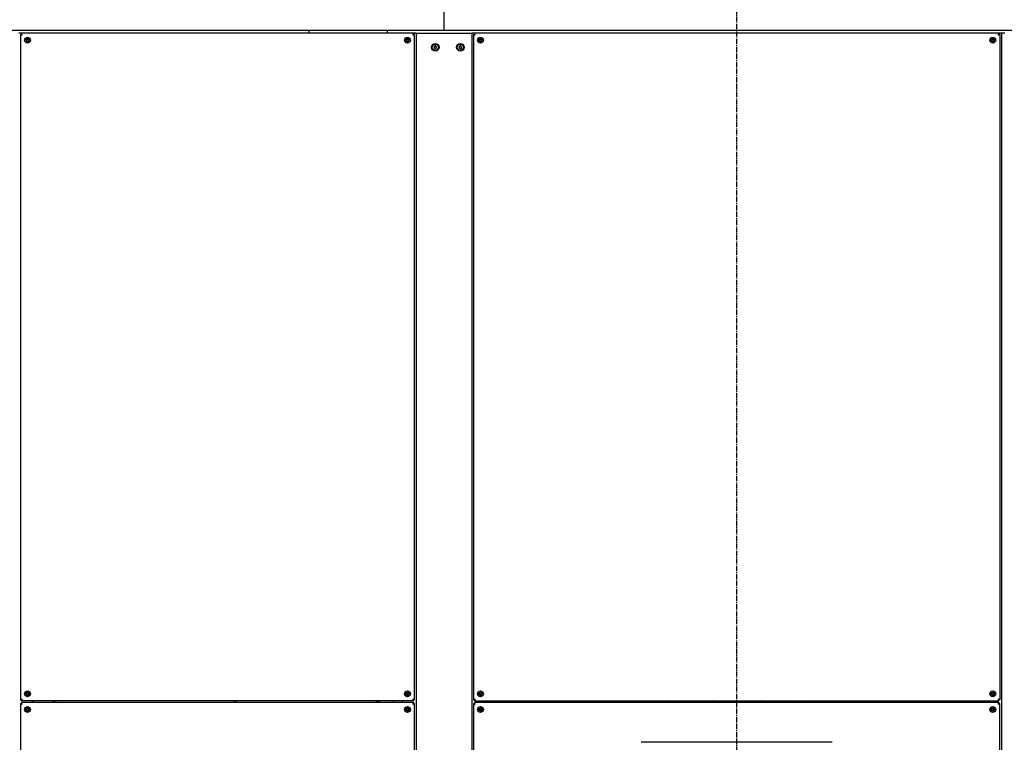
# Model space of a CAD drawing. Extents: x -72 to 51457, y 0 to 26838.
# Tile 164 of 203: x 6874 to 8640, y 13767 to 15063. Entities that reach past the tile are written whole.
import ezdxf

# ---------------------------------------------------------------- set-up
doc = ezdxf.new("R2010")
doc.units = 0
doc.header["$LTSCALE"] = 12
doc.linetypes.add('CHAIN_THIN', pattern=[1.125, 0.75, -0.125, 0.125, -0.125])
doc.linetypes.add('SOLID_THIN', pattern=[0])
doc.layers.get('0').update_dxf_attribs({"linetype": 'CONTINUOUS'})

# ---------------------------------------------------------------- blocks, each defined once
blk = doc.blocks.new('Vela_Front')
at = {"color": 7, "linetype": 'CHAIN_THIN', "lineweight": 25}
blk.add_line((8159.8, 15338.6), (8159.8, 12383.6), dxfattribs=at)
at = {"color": 7, "linetype": 'SOLID_THIN', "lineweight": 25}
for p, q in [((7634.8, 15097.6), (7634.8, 15049.6)), ((7634.8, 15049.6), (7634.8, 15043.6)), ((7634.8, 15043.6), (6035.8, 15043.6)), ((6875.3, 15038.6), (6872.3, 15038.6)), ((6877.1, 15038.6), (6875.3, 15038.6)), ((6875.3, 15036.7), (6875.3, 13843.4)), ((6875.3, 15036.7), (6876.8, 15036.7)), ((7579.9, 15038.6), (6877.1, 15038.6)), ((6877.1, 15038.6), (6877.1, 15037.1)), ((7392.8, 15038.6), (7392.8, 15043.6)), ((7532.8, 15043.6), (7532.8, 15038.6)), ((7579.9, 15038.6), (7579.9, 15037.1)), ((7581.8, 15038.6), (7579.9, 15038.6)), ((7581.8, 15036.7), (7580.3, 15036.7)), ((7584.8, 15038.6), (7581.8, 15038.6)), ((7581.8, 13843.4), (7581.8, 15036.7)), ((7584.8, 15038.6), (7584.8, 12638.6)), ((7584.8, 15038.6), (7586.5, 15038.6)), ((7586.5, 15038.6), (7603, 15038.6)), ((7603, 15038.6), (7607.2, 15038.6)), ((7607.2, 15038.6), (7678.8, 15038.6)), ((8684.8, 15043.6), (7634.8, 15043.6)), ((7678.8, 15038.6), (7684.8, 15038.6)), ((7684.8, 15038.6), (7684.8, 12638.6)), ((7687.8, 15038.6), (7684.8, 15038.6)), ((7689.6, 15038.6), (7687.8, 15038.6)), ((7687.8, 15036.7), (7689.3, 15036.7)), ((7687.8, 15036.7), (7687.8, 13843.4)), ((7689.6, 15038.6), (7689.6, 15037.1)), ((8629.9, 15038.6), (7689.6, 15038.6)), ((8629.9, 15038.6), (8629.9, 15037.1)), ((8631.8, 15038.6), (8629.9, 15038.6)), ((8631.8, 15036.7), (8630.3, 15036.7)), ((8634.8, 15038.6), (8631.8, 15038.6)), ((8631.8, 15036.7), (8631.8, 13843.4)), ((8634.8, 15038.6), (8634.8, 12638.6)), ((8640.8, 15038.6), (8634.8, 15038.6)), ((6886, 15027.5), (6885.6, 15025.2)), ((6885.6, 15025.2), (6887.4, 15023.8)), ((6888.1, 15028.4), (6886, 15027.5)), ((6887.4, 15023.8), (6889.5, 15024.6)), ((6889.9, 15026.9), (6888.1, 15028.4)), ((6889.5, 15024.6), (6889.9, 15026.9)), ((7567.5, 15027.5), (7567.1, 15025.2)), ((7567.1, 15025.2), (7568.9, 15023.8)), ((7569.6, 15028.4), (7567.5, 15027.5)), ((7568.9, 15023.8), (7571, 15024.6)), ((7571.4, 15026.9), (7569.6, 15028.4)), ((7571, 15024.6), (7571.4, 15026.9)), ((7617, 15014.1), (7618.6, 15015.8)), ((7617.6, 15011.9), (7617, 15014.1)), ((7618.6, 15015.8), (7620.9, 15015.2)), ((7620.9, 15015.2), (7621.5, 15013)), ((7662, 15014.1), (7663.6, 15015.8)), ((7662.6, 15011.9), (7662, 15014.1)), ((7663.6, 15015.8), (7665.9, 15015.2)), ((7665.9, 15015.2), (7666.5, 15013)), ((7698.5, 15027.5), (7698.1, 15025.2)), ((7698.1, 15025.2), (7699.9, 15023.8)), ((7700.6, 15028.4), (7698.5, 15027.5)), ((7699.9, 15023.8), (7702, 15024.6)), ((7702.4, 15026.9), (7700.6, 15028.4)), ((7702, 15024.6), (7702.4, 15026.9)), ((8617.5, 15027.5), (8617.1, 15025.2)), ((8617.1, 15025.2), (8618.9, 15023.8)), ((8619.6, 15028.4), (8617.5, 15027.5)), ((8618.9, 15023.8), (8621, 15024.6)), ((8621.4, 15026.9), (8619.6, 15028.4)), ((8621, 15024.6), (8621.4, 15026.9)), ((7619.9, 15011.3), (7617.6, 15011.9)), ((7621.5, 15013), (7619.9, 15011.3)), ((7664.9, 15011.3), (7662.6, 15011.9)), ((7666.5, 15013), (7664.9, 15011.3)), ((6886, 13855.5), (6885.6, 13853.2)), ((6885.6, 13853.2), (6887.4, 13851.8)), ((6888.1, 13856.4), (6886, 13855.5)), ((6887.4, 13851.8), (6889.5, 13852.6)), ((6889.9, 13854.9), (6888.1, 13856.4)), ((6889.5, 13852.6), (6889.9, 13854.9)), ((7567.5, 13855.5), (7567.1, 13853.2)), ((7567.1, 13853.2), (7568.9, 13851.8)), ((7569.6, 13856.4), (7567.5, 13855.5)), ((7568.9, 13851.8), (7571, 13852.6)), ((7571.4, 13854.9), (7569.6, 13856.4)), ((7571, 13852.6), (7571.4, 13854.9)), ((7698.5, 13855.5), (7698.1, 13853.2)), ((7698.1, 13853.2), (7699.9, 13851.8)), ((7700.6, 13856.4), (7698.5, 13855.5)), ((7699.9, 13851.8), (7702, 13852.6)), ((7702.4, 13854.9), (7700.6, 13856.4)), ((7702, 13852.6), (7702.4, 13854.9)), ((8617.5, 13855.5), (8617.1, 13853.2)), ((8617.1, 13853.2), (8618.9, 13851.8)), ((8619.6, 13856.4), (8617.5, 13855.5)), ((8618.9, 13851.8), (8621, 13852.6)), ((8621.4, 13854.9), (8619.6, 13856.4)), ((8621, 13852.6), (8621.4, 13854.9)), ((6875.3, 13843.4), (6876.8, 13843.4)), ((6875.3, 13836.7), (6876.8, 13836.7)), ((6875.3, 13836.7), (6875.3, 12643.4)), ((6877.1, 13841.6), (6877.1, 13843.1)), ((7579.9, 13841.6), (6877.1, 13841.6)), ((6877.1, 13838.6), (6877.1, 13837.1)), ((7579.9, 13838.6), (6877.1, 13838.6)), ((6897.3, 13838.6), (6897.3, 13841.6)), ((6933, 13841.6), (6939, 13838.6)), ((7544.7, 13838.6), (7544.7, 13841.6)), ((7559.8, 13841.6), (7559.8, 13838.6)), ((7579.9, 13841.6), (7579.9, 13843.1)), ((7579.9, 13838.6), (7579.9, 13837.1)), ((7581.8, 13843.4), (7580.3, 13843.4)), ((7581.8, 13836.7), (7580.3, 13836.7)), ((7581.8, 12643.4), (7581.8, 13836.7)), ((7687.8, 13843.4), (7689.3, 13843.4)), ((7687.8, 13836.7), (7687.8, 12643.4)), ((7687.8, 13836.7), (7689.3, 13836.7)), ((7690.1, 13836.7), (7689.3, 13836.7)), ((7689.6, 13841.6), (7689.6, 13843.1)), ((7689.6, 13841.6), (8629.9, 13841.6)), ((7689.6, 13838.6), (7689.6, 13837.1)), ((8629.9, 13838.6), (7689.6, 13838.6)), ((7709.8, 13838.6), (7709.8, 13841.6)), ((7713, 13841.6), (7713, 13838.6)), ((7773, 13841.6), (7773, 13838.6)), ((7773.8, 13840.5), (7774, 13840.5)), ((7773.9, 13840.1), (7773.8, 13840.1)), ((7774.3, 13840.4), (7773.9, 13840.4)), ((7773.9, 13840), (7773.9, 13840.4)), ((7774, 13838.6), (7773.9, 13840)), ((7774, 13840.5), (7774.1, 13840.5)), ((7774, 13840.5), (7774, 13840.5)), ((7774, 13840.4), (7774, 13840.5)), ((7774.2, 13840.4), (7774.1, 13841.6)), ((7774.1, 13840.4), (7774.1, 13840.5)), ((7775, 13838.6), (7775, 13841.6)), ((7775.6, 13841.6), (7775.6, 13839.2)), ((7780.7, 13839.2), (7775.6, 13839.2)), ((7775.6, 13839.2), (7775.6, 13838.6)), ((7780.9, 13838.6), (7780.7, 13839.2)), ((7781.4, 13841.5), (7781.4, 13838.6)), ((7979.4, 13841.6), (7981.1, 13838.6)), ((7979.9, 13841.6), (7981.7, 13838.6)), ((7984.6, 13841.6), (7986.3, 13838.6)), ((8034.7, 13841.6), (8034.2, 13841)), ((8285.3, 13841), (8284.9, 13841.6)), ((8335, 13841.6), (8333.2, 13838.6)), ((8339.6, 13841.6), (8337.8, 13838.6)), ((8338.4, 13838.6), (8340.2, 13841.6)), ((8609.8, 13841.6), (8609.8, 13838.6)), ((8630.3, 13836.7), (8629.4, 13836.7)), ((8629.9, 13841.6), (8629.9, 13843.1)), ((8629.9, 13838.6), (8629.9, 13837.1)), ((8631.8, 13843.4), (8630.3, 13843.4)), ((8631.8, 13836.7), (8630.3, 13836.7)), ((8631.8, 12643.4), (8631.8, 13836.7)), ((6886, 13827.5), (6885.6, 13825.2)), ((6885.6, 13825.2), (6887.4, 13823.8)), ((6888.1, 13828.4), (6886, 13827.5)), ((6887.4, 13823.8), (6889.5, 13824.6)), ((6889.9, 13826.9), (6888.1, 13828.4)), ((6889.5, 13824.6), (6889.9, 13826.9)), ((7567.5, 13827.5), (7567.1, 13825.2)), ((7567.1, 13825.2), (7568.9, 13823.8)), ((7569.6, 13828.4), (7567.5, 13827.5)), ((7568.9, 13823.8), (7571, 13824.6)), ((7571.4, 13826.9), (7569.6, 13828.4)), ((7571, 13824.6), (7571.4, 13826.9)), ((7700.3, 13828.4), (7698.3, 13827.2)), ((7698.3, 13827.2), (7698.3, 13824.9)), ((7698.3, 13824.9), (7700.3, 13823.8)), ((7702.3, 13827.2), (7700.3, 13828.4)), ((7700.3, 13823.8), (7702.3, 13824.9)), ((7702.3, 13824.9), (7702.3, 13827.2)), ((8619.3, 13828.4), (8617.3, 13827.2)), ((8617.3, 13827.2), (8617.3, 13824.9)), ((8617.3, 13824.9), (8619.3, 13823.8)), ((8621.3, 13827.2), (8619.3, 13828.4)), ((8619.3, 13823.8), (8621.3, 13824.9)), ((8621.3, 13824.9), (8621.3, 13827.2)), ((8328.5, 13767.6), (7991, 13767.6))]:
    blk.add_line(p, q, dxfattribs=at)
for points in [[(7264.2, 13841.6), (7262.5, 13841), (7255.3, 13838.6)], [(7520.7, 13838.6), (7519.1, 13839.1), (7511.7, 13841.6)], [(7774, 13838.6), (7773.9, 13839.6), (7773.8, 13840.5)], [(7774.1, 13838.6), (7774, 13839.5), (7773.9, 13840.4)], [(7774.1, 13840.5), (7774.1, 13841), (7774, 13841.6)], [(7774.3, 13840.4), (7774.2, 13841), (7774.1, 13841.6)], [(8036, 13841.6), (8034.2, 13841), (8027.1, 13838.6)], [(8053.4, 13838.6), (8060.5, 13840.5), (8064.8, 13841.6)], [(8254.7, 13841.6), (8259, 13840.5), (8266.1, 13838.6)], [(8292.4, 13838.6), (8290.9, 13839.1), (8283.5, 13841.6)]]:
    blk.add_lwpolyline(points, dxfattribs=at)
for centre, radius in [((6887.8, 15026.1), 5.25), ((7569.3, 15026.1), 5.25), ((7700.3, 15026.1), 5.25), ((8619.3, 15026.1), 5.25), ((6887.8, 15026.1), 3), ((6887.8, 15026.1), 1.9), ((7569.3, 15026.1), 3), ((7569.3, 15026.1), 1.9), ((7619.3, 15013.6), 6.72), ((7619.3, 15013.6), 5.67), ((7664.3, 15013.6), 6.72), ((7664.3, 15013.6), 5.67), ((7700.3, 15026.1), 3), ((7700.3, 15026.1), 1.9), ((8619.3, 15026.1), 3), ((8619.3, 15026.1), 1.9), ((6887.8, 13854.1), 5.25), ((6887.8, 13854.1), 3), ((6887.8, 13854.1), 1.9), ((7569.3, 13854.1), 5.25), ((7569.3, 13854.1), 3), ((7569.3, 13854.1), 1.9), ((7700.3, 13854.1), 5.25), ((7700.3, 13854.1), 3), ((7700.3, 13854.1), 1.9), ((8619.3, 13854.1), 5.25), ((8619.3, 13854.1), 3), ((8619.3, 13854.1), 1.9), ((6887.8, 13826.1), 5.25), ((7569.3, 13826.1), 5.25), ((7700.3, 13826.1), 5.25), ((8619.3, 13826.1), 5.25), ((6887.8, 13826.1), 3), ((6887.8, 13826.1), 1.9), ((7569.3, 13826.1), 3), ((7569.3, 13826.1), 1.9), ((7700.3, 13826.1), 3), ((7700.3, 13826.1), 1.9), ((8619.3, 13826.1), 3), ((8619.3, 13826.1), 1.9)]:
    blk.add_circle(centre, radius, dxfattribs=at)
for centre, radius, start, end in [((6887.8, 15026.1), 2.31, 140.8771, 200.8771), ((6887.8, 15026.1), 2.31, 200.8771, 260.8771), ((6887.8, 15026.1), 2.31, 80.8771, 140.8771), ((6887.8, 15026.1), 2.31, 260.8771, 320.8771), ((6887.8, 15026.1), 2.31, 20.8771, 80.8771), ((6887.8, 15026.1), 2.31, 320.8771, 20.8771), ((7569.3, 15026.1), 2.31, 140.8771, 200.8771), ((7569.3, 15026.1), 2.31, 200.8771, 260.8771), ((7569.3, 15026.1), 2.31, 80.8771, 140.8771), ((7569.3, 15026.1), 2.31, 260.8771, 320.8771), ((7569.3, 15026.1), 2.31, 20.8771, 80.8771), ((7569.3, 15026.1), 2.31, 320.8771, 20.8771), ((7619.3, 15013.6), 2.31, 165.5691, 225.5691), ((7619.3, 15013.6), 2.31, 105.5691, 165.5691), ((7619.3, 15013.6), 2.31, 45.5691, 105.5691), ((7619.3, 15013.6), 2.31, 345.5691, 45.5691), ((7664.3, 15013.6), 2.31, 165.5691, 225.5691), ((7664.3, 15013.6), 2.31, 105.5691, 165.5691), ((7664.3, 15013.6), 2.31, 45.5691, 105.5691), ((7664.3, 15013.6), 2.31, 345.5691, 45.5691), ((7700.3, 15026.1), 2.31, 140.8771, 200.8771), ((7700.3, 15026.1), 2.31, 200.8771, 260.8771), ((7700.3, 15026.1), 2.31, 80.8771, 140.8771), ((7700.3, 15026.1), 2.31, 260.8771, 320.8771), ((7700.3, 15026.1), 2.31, 20.8771, 80.8771), ((7700.3, 15026.1), 2.31, 320.8771, 20.8771), ((8619.3, 15026.1), 2.31, 140.8771, 200.8771), ((8619.3, 15026.1), 2.31, 200.8771, 260.8771), ((8619.3, 15026.1), 2.31, 80.8771, 140.8771), ((8619.3, 15026.1), 2.31, 260.8771, 320.8771), ((8619.3, 15026.1), 2.31, 20.8771, 80.8771), ((8619.3, 15026.1), 2.31, 320.8771, 20.8771), ((7619.3, 15013.6), 2.31, 225.5691, 285.5691), ((7619.3, 15013.6), 2.31, 285.5691, 345.5691), ((7664.3, 15013.6), 2.31, 225.5691, 285.5691), ((7664.3, 15013.6), 2.31, 285.5691, 345.5691), ((6887.8, 13854.1), 2.31, 140.8771, 200.8771), ((6887.8, 13854.1), 2.31, 200.8771, 260.8771), ((6887.8, 13854.1), 2.31, 80.8771, 140.8771), ((6887.8, 13854.1), 2.31, 260.8771, 320.8771), ((6887.8, 13854.1), 2.31, 20.8771, 80.8771), ((6887.8, 13854.1), 2.31, 320.8771, 20.8771), ((7569.3, 13854.1), 2.31, 140.8771, 200.8771), ((7569.3, 13854.1), 2.31, 200.8771, 260.8771), ((7569.3, 13854.1), 2.31, 80.8771, 140.8771), ((7569.3, 13854.1), 2.31, 260.8771, 320.8771), ((7569.3, 13854.1), 2.31, 20.8771, 80.8771), ((7569.3, 13854.1), 2.31, 320.8771, 20.8771), ((7700.3, 13854.1), 2.31, 140.8771, 200.8771), ((7700.3, 13854.1), 2.31, 200.8771, 260.8771), ((7700.3, 13854.1), 2.31, 80.8771, 140.8771), ((7700.3, 13854.1), 2.31, 260.8771, 320.8771), ((7700.3, 13854.1), 2.31, 20.8771, 80.8771), ((7700.3, 13854.1), 2.31, 320.8771, 20.8771), ((8619.3, 13854.1), 2.31, 140.8771, 200.8771), ((8619.3, 13854.1), 2.31, 200.8771, 260.8771), ((8619.3, 13854.1), 2.31, 80.8771, 140.8771), ((8619.3, 13854.1), 2.31, 260.8771, 320.8771), ((8619.3, 13854.1), 2.31, 20.8771, 80.8771), ((8619.3, 13854.1), 2.31, 320.8771, 20.8771), ((8159.8, 13458.6), 385.4, 96.403, 99.6062), ((8159.8, 13458.6), 385.4, 80.3938, 83.597), ((6887.8, 13826.1), 2.31, 140.8771, 200.8771), ((6887.8, 13826.1), 2.31, 200.8771, 260.8771), ((6887.8, 13826.1), 2.31, 80.8771, 140.8771), ((6887.8, 13826.1), 2.31, 260.8771, 320.8771), ((6887.8, 13826.1), 2.31, 20.8771, 80.8771), ((6887.8, 13826.1), 2.31, 320.8771, 20.8771), ((7569.3, 13826.1), 2.31, 140.8771, 200.8771), ((7569.3, 13826.1), 2.31, 200.8771, 260.8771), ((7569.3, 13826.1), 2.31, 80.8771, 140.8771), ((7569.3, 13826.1), 2.31, 260.8771, 320.8771), ((7569.3, 13826.1), 2.31, 20.8771, 80.8771), ((7569.3, 13826.1), 2.31, 320.8771, 20.8771), ((7700.3, 13826.1), 2.31, 150, 210), ((7700.3, 13826.1), 2.31, 90, 150), ((7700.3, 13826.1), 2.31, 210, 270), ((7700.3, 13826.1), 2.31, 30, 90), ((7700.3, 13826.1), 2.31, 270, 330), ((7700.3, 13826.1), 2.31, 330, 30), ((8619.3, 13826.1), 2.31, 150, 210), ((8619.3, 13826.1), 2.31, 90, 150), ((8619.3, 13826.1), 2.31, 210, 270), ((8619.3, 13826.1), 2.31, 30, 90), ((8619.3, 13826.1), 2.31, 270, 330), ((8619.3, 13826.1), 2.31, 330, 30), ((7991, 13757.6), 10, 90, 104.0362), ((8328.5, 13757.6), 10, 75.9638, 90)]:
    blk.add_arc(centre, radius, start, end, dxfattribs=at)
for points, knots in [([(6875.3, 15036.7), (6875.4, 15036.5), (6875.5, 15036.4), (6875.9, 15036.2), (6876.4, 15036), (6876.9, 15035.9), (6878.3, 15035.6)], [0, 0, 0, 0, 1, 1, 1, 2, 2, 2, 2]), ([(6876.8, 15036.7), (6876.8, 15036.5), (6876.9, 15036.4), (6877.1, 15036.2), (6877.3, 15036), (6877.6, 15035.9), (6878.3, 15035.6)], [0, 0, 0, 0, 1, 1, 1, 2, 2, 2, 2]), ([(6878.3, 15035.6), (6877.9, 15036.9), (6877.8, 15037.5), (6877.6, 15037.9), (6877.5, 15038.1), (6877.4, 15038.3), (6877.4, 15038.4), (6877.3, 15038.5), (6877.2, 15038.5), (6877.1, 15038.6)], [0, 0, 0, 0, 1, 1, 1, 2, 2, 2, 3, 3, 3, 3]), ([(7579.9, 15038.6), (7579.7, 15038.5), (7579.6, 15038.3), (7579.4, 15037.9), (7579.2, 15037.4), (7579.1, 15036.9), (7578.8, 15035.6)], [0, 0, 0, 0, 1, 1, 1, 2, 2, 2, 2]), ([(7579.9, 15037.1), (7579.7, 15037), (7579.6, 15037), (7579.4, 15036.7), (7579.2, 15036.5), (7579.1, 15036.2), (7578.8, 15035.6)], [0, 0, 0, 0, 1, 1, 1, 2, 2, 2, 2]), ([(7578.8, 15035.6), (7580.1, 15035.9), (7580.7, 15036.1), (7581.1, 15036.2), (7581.3, 15036.3), (7581.5, 15036.4), (7581.6, 15036.5), (7581.7, 15036.5), (7581.7, 15036.6), (7581.8, 15036.7)], [0, 0, 0, 0, 1, 1, 1, 2, 2, 2, 3, 3, 3, 3]), ([(7687.8, 15036.7), (7687.9, 15036.5), (7688, 15036.4), (7688.4, 15036.2), (7688.9, 15036), (7689.4, 15035.9), (7690.8, 15035.6)], [0, 0, 0, 0, 1, 1, 1, 2, 2, 2, 2]), ([(7689.3, 15036.7), (7689.3, 15036.5), (7689.4, 15036.4), (7689.6, 15036.2), (7689.8, 15036), (7690.1, 15035.9), (7690.8, 15035.6)], [0, 0, 0, 0, 1, 1, 1, 2, 2, 2, 2]), ([(7690.8, 15035.6), (7690.4, 15036.9), (7690.3, 15037.5), (7690.1, 15037.9), (7690, 15038.1), (7689.9, 15038.3), (7689.9, 15038.4), (7689.8, 15038.5), (7689.7, 15038.5), (7689.6, 15038.6)], [0, 0, 0, 0, 1, 1, 1, 2, 2, 2, 3, 3, 3, 3]), ([(8629.9, 15038.6), (8629.7, 15038.5), (8629.6, 15038.3), (8629.4, 15037.9), (8629.2, 15037.4), (8629.1, 15036.9), (8628.8, 15035.6)], [0, 0, 0, 0, 1, 1, 1, 2, 2, 2, 2]), ([(8629.9, 15037.1), (8629.7, 15037), (8629.6, 15037), (8629.4, 15036.7), (8629.2, 15036.5), (8629.1, 15036.2), (8628.8, 15035.6)], [0, 0, 0, 0, 1, 1, 1, 2, 2, 2, 2]), ([(8628.8, 15035.6), (8630.1, 15035.9), (8630.7, 15036.1), (8631.1, 15036.2), (8631.3, 15036.3), (8631.5, 15036.4), (8631.6, 15036.5), (8631.7, 15036.5), (8631.7, 15036.6), (8631.8, 15036.7)], [0, 0, 0, 0, 1, 1, 1, 2, 2, 2, 3, 3, 3, 3]), ([(6878.3, 13844.6), (6876.9, 13844.2), (6876.4, 13844.1), (6875.9, 13843.9), (6875.7, 13843.8), (6875.5, 13843.8), (6875.4, 13843.7), (6875.3, 13843.6), (6875.3, 13843.5), (6875.3, 13843.4)], [0, 0, 0, 0, 1, 1, 1, 2, 2, 2, 3, 3, 3, 3]), ([(6875.3, 13836.7), (6875.4, 13836.5), (6875.5, 13836.4), (6875.9, 13836.2), (6876.4, 13836), (6876.9, 13835.9), (6878.3, 13835.6)], [0, 0, 0, 0, 1, 1, 1, 2, 2, 2, 2]), ([(6876.8, 13836.7), (6876.8, 13836.5), (6876.9, 13836.4), (6877.1, 13836.2), (6877.3, 13836), (6877.6, 13835.9), (6878.3, 13835.6)], [0, 0, 0, 0, 1, 1, 1, 2, 2, 2, 2]), ([(6877.1, 13841.6), (6877.3, 13841.7), (6877.4, 13841.8), (6877.6, 13842.3), (6877.8, 13842.7), (6877.9, 13843.2), (6878.3, 13844.6)], [0, 0, 0, 0, 1, 1, 1, 2, 2, 2, 2]), ([(6877.1, 13843.1), (6877.4, 13843.1), (6877.4, 13843.2), (6877.6, 13843.4), (6877.8, 13843.7), (6877.9, 13843.9), (6878.3, 13844.6)], [0, 0, 0, 0, 1, 1, 1, 2, 2, 2, 2]), ([(6878.3, 13835.6), (6877.9, 13836.9), (6877.8, 13837.5), (6877.6, 13837.9), (6877.5, 13838.1), (6877.4, 13838.3), (6877.4, 13838.4), (6877.3, 13838.5), (6877.2, 13838.5), (6877.1, 13838.6)], [0, 0, 0, 0, 1, 1, 1, 2, 2, 2, 3, 3, 3, 3]), ([(7578.8, 13844.6), (7579.1, 13843.2), (7579.2, 13842.7), (7579.4, 13842.2), (7579.5, 13842), (7579.6, 13841.9), (7579.6, 13841.7), (7579.7, 13841.6), (7579.8, 13841.6), (7579.9, 13841.6)], [0, 0, 0, 0, 1, 1, 1, 2, 2, 2, 3, 3, 3, 3]), ([(7581.8, 13843.4), (7581.7, 13843.7), (7581.5, 13843.8), (7581.1, 13843.9), (7580.6, 13844.1), (7580.1, 13844.2), (7578.8, 13844.6)], [0, 0, 0, 0, 1, 1, 1, 2, 2, 2, 2]), ([(7580.3, 13843.4), (7580.2, 13843.7), (7580.1, 13843.8), (7579.9, 13843.9), (7579.7, 13844.1), (7579.4, 13844.3), (7578.8, 13844.6)], [0, 0, 0, 0, 1, 1, 1, 2, 2, 2, 2]), ([(7579.9, 13838.6), (7579.7, 13838.5), (7579.6, 13838.3), (7579.4, 13837.9), (7579.2, 13837.4), (7579.1, 13836.9), (7578.8, 13835.6)], [0, 0, 0, 0, 1, 1, 1, 2, 2, 2, 2]), ([(7579.9, 13837.1), (7579.7, 13837), (7579.6, 13837), (7579.4, 13836.7), (7579.2, 13836.5), (7579.1, 13836.2), (7578.8, 13835.6)], [0, 0, 0, 0, 1, 1, 1, 2, 2, 2, 2]), ([(7578.8, 13835.6), (7580.1, 13835.9), (7580.7, 13836.1), (7581.1, 13836.2), (7581.3, 13836.3), (7581.5, 13836.4), (7581.6, 13836.5), (7581.7, 13836.5), (7581.7, 13836.6), (7581.8, 13836.7)], [0, 0, 0, 0, 1, 1, 1, 2, 2, 2, 3, 3, 3, 3]), ([(7690.8, 13844.6), (7689.4, 13844.2), (7688.9, 13844.1), (7688.4, 13843.9), (7688.2, 13843.8), (7688, 13843.8), (7687.9, 13843.7), (7687.8, 13843.6), (7687.8, 13843.5), (7687.8, 13843.4)], [0, 0, 0, 0, 1, 1, 1, 2, 2, 2, 3, 3, 3, 3]), ([(7687.8, 13836.7), (7687.9, 13836.5), (7688, 13836.4), (7688.4, 13836.2), (7688.9, 13836), (7689.4, 13835.9), (7690.8, 13835.6)], [0, 0, 0, 0, 1, 1, 1, 2, 2, 2, 2]), ([(7689.3, 13836.7), (7689.3, 13836.5), (7689.4, 13836.4), (7689.6, 13836.2), (7689.8, 13836), (7690.1, 13835.9), (7690.8, 13835.6)], [0, 0, 0, 0, 1, 1, 1, 2, 2, 2, 2]), ([(7689.6, 13841.6), (7689.8, 13841.7), (7689.9, 13841.8), (7690.1, 13842.3), (7690.3, 13842.7), (7690.4, 13843.2), (7690.8, 13844.6)], [0, 0, 0, 0, 1, 1, 1, 2, 2, 2, 2]), ([(7689.6, 13843.1), (7689.9, 13843.1), (7689.9, 13843.2), (7690.1, 13843.4), (7690.3, 13843.7), (7690.4, 13843.9), (7690.8, 13844.6)], [0, 0, 0, 0, 1, 1, 1, 2, 2, 2, 2]), ([(7690.8, 13835.6), (7690.4, 13836.9), (7690.3, 13837.5), (7690.1, 13837.9), (7690, 13838.1), (7689.9, 13838.3), (7689.9, 13838.4), (7689.8, 13838.5), (7689.7, 13838.5), (7689.6, 13838.6)], [0, 0, 0, 0, 1, 1, 1, 2, 2, 2, 3, 3, 3, 3]), ([(7780.7, 13839.2), (7781, 13839.8), (7781.2, 13840.1), (7781.3, 13840.5), (7781.4, 13840.8), (7781.4, 13841), (7781.4, 13841.5)], [0, 0, 0, 0, 1, 1, 1, 2, 2, 2, 2]), ([(8628.8, 13844.6), (8629.1, 13843.2), (8629.2, 13842.7), (8629.4, 13842.2), (8629.5, 13842), (8629.6, 13841.9), (8629.6, 13841.7), (8629.7, 13841.6), (8629.8, 13841.6), (8629.9, 13841.6)], [0, 0, 0, 0, 1, 1, 1, 2, 2, 2, 3, 3, 3, 3]), ([(8631.8, 13843.4), (8631.7, 13843.7), (8631.5, 13843.8), (8631.1, 13843.9), (8630.6, 13844.1), (8630.1, 13844.2), (8628.8, 13844.6)], [0, 0, 0, 0, 1, 1, 1, 2, 2, 2, 2]), ([(8630.3, 13843.4), (8630.2, 13843.7), (8630.1, 13843.8), (8629.9, 13843.9), (8629.7, 13844.1), (8629.4, 13844.3), (8628.8, 13844.6)], [0, 0, 0, 0, 1, 1, 1, 2, 2, 2, 2]), ([(8629.9, 13838.6), (8629.7, 13838.5), (8629.6, 13838.3), (8629.4, 13837.9), (8629.2, 13837.4), (8629.1, 13836.9), (8628.8, 13835.6)], [0, 0, 0, 0, 1, 1, 1, 2, 2, 2, 2]), ([(8629.9, 13837.1), (8629.7, 13837), (8629.6, 13837), (8629.4, 13836.7), (8629.2, 13836.5), (8629.1, 13836.2), (8628.8, 13835.6)], [0, 0, 0, 0, 1, 1, 1, 2, 2, 2, 2]), ([(8628.8, 13835.6), (8630.1, 13835.9), (8630.7, 13836.1), (8631.1, 13836.2), (8631.3, 13836.3), (8631.5, 13836.4), (8631.6, 13836.5), (8631.7, 13836.5), (8631.7, 13836.6), (8631.8, 13836.7)], [0, 0, 0, 0, 1, 1, 1, 2, 2, 2, 3, 3, 3, 3])]:
    blk.add_open_spline(points, degree=3, knots=knots, dxfattribs=at)
for points in [[(6878.3, 15035.6), (6877.7, 15036.7), (6877.4, 15037.1), (6877.1, 15037.1)], [(7578.8, 15035.6), (7579.9, 15036.1), (7580.2, 15036.4), (7580.3, 15036.7)], [(7690.8, 15035.6), (7690.2, 15036.7), (7689.9, 15037.1), (7689.6, 15037.1)], [(8628.8, 15035.6), (8629.9, 15036.1), (8630.2, 15036.4), (8630.3, 15036.7)], [(6878.3, 13844.6), (6877.1, 13844), (6876.8, 13843.8), (6876.8, 13843.4)], [(6878.3, 13835.6), (6877.7, 13836.7), (6877.4, 13837.1), (6877.1, 13837.1)], [(7578.8, 13844.6), (7579.3, 13843.4), (7579.6, 13843.1), (7579.9, 13843.1)], [(7578.8, 13835.6), (7579.9, 13836.1), (7580.2, 13836.4), (7580.3, 13836.7)], [(7690.8, 13844.6), (7689.6, 13844), (7689.3, 13843.8), (7689.3, 13843.4)], [(7690.8, 13835.6), (7690.2, 13836.7), (7689.9, 13837.1), (7689.6, 13837.1)], [(8628.8, 13844.6), (8629.3, 13843.4), (8629.6, 13843.1), (8629.9, 13843.1)], [(8628.8, 13835.6), (8629.9, 13836.1), (8630.2, 13836.4), (8630.3, 13836.7)]]:
    blk.add_open_spline(points, degree=3, dxfattribs=at)

msp = doc.modelspace()

# ---------------------------------------------------------------- block references
at = {"lineweight": 0}
msp.add_blockref('Vela_Front', (0, 0), dxfattribs=at)

doc.saveas('drawing.dxf')
